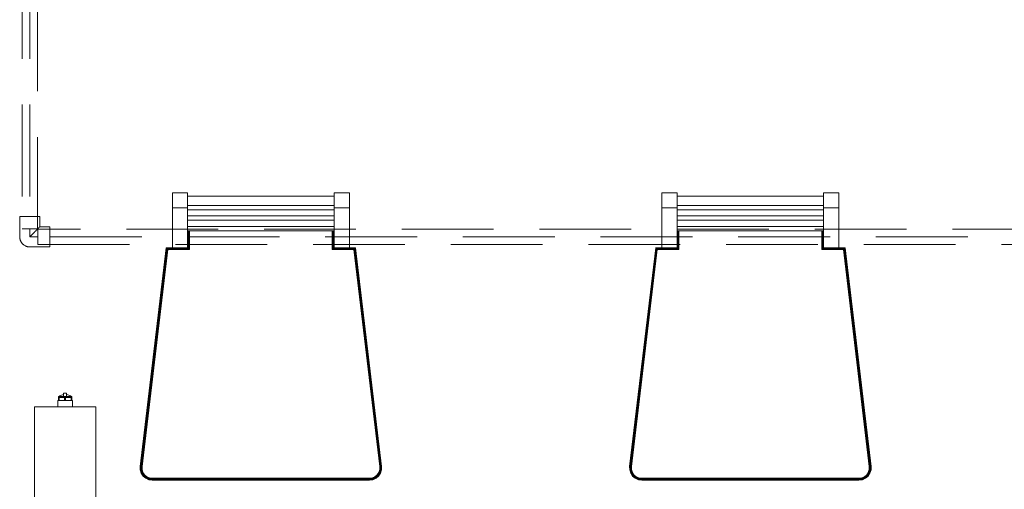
# Model space of a CAD drawing. Header units: millimetres. Extents: x 25471 to 48943, y 4737 to 38988.
# Tile 10 of 117: x 27429 to 29038, y 34233 to 35000. Entities that reach past the tile are written whole.
import ezdxf

# ---------------------------------------------------------------- set-up
doc = ezdxf.new("R2010")
doc.units = ezdxf.units.MM
doc.linetypes.add('ADSK_Скрыто', pattern=[300, 150, -150])
doc.linetypes.add('ADSK_Штриховая_ш3 п1_5', pattern=[225, 150, -75])
for name, color, linetype, lineweight in [('A-DETL-____-HDLN', 90, 'ADSK_Скрыто', 9), ('A-DETL-____-MBND', 5, 'ADSK_Штриховая_ш3 п1_5', 20), ('I-FURN-____-OTLN', 30, 'Continuous', 20), ('M-EQPM-____-OTLN', 50, 'Continuous', 20)]:
    doc.layers.add(name, color=color, linetype=linetype, lineweight=lineweight)

# ---------------------------------------------------------------- blocks, each defined once
blk = doc.blocks.new('Прямая форма - V line-609739-В_Этаж 01_Водопровод')
at = {"layer": 'I-FURN-____-OTLN', "color": 9}
for p, q in [((-544.7, 875), (-544.7, 900)), ((-519.7, 900), (-544.7, 900)), ((-519.7, 900), (-519.7, 875)), ((-519.7, 894.1), (-280.3, 894.1)), ((-280.3, 875), (-280.3, 900)), ((-255.3, 900), (-280.3, 900)), ((-255.3, 900), (-255.3, 875)), ((255.3, 875), (255.3, 900)), ((280.3, 900), (255.3, 900)), ((280.3, 900), (280.3, 875)), ((280.3, 894.1), (519.7, 894.1)), ((519.7, 875), (519.7, 900)), ((544.7, 900), (519.7, 900)), ((544.7, 900), (544.7, 875)), ((-544.7, 810), (-544.7, 875)), ((-519.7, 875), (-544.7, 875)), ((-280.3, 879.2), (-519.7, 879.2)), ((-519.7, 875), (-519.7, 810)), ((-280.3, 872.1), (-519.7, 872.1)), ((-280.3, 810), (-280.3, 875)), ((-255.3, 875), (-280.3, 875)), ((-255.3, 875), (-255.3, 810)), ((255.3, 810), (255.3, 875)), ((280.3, 875), (255.3, 875)), ((519.7, 879.2), (280.3, 879.2)), ((280.3, 875), (280.3, 810)), ((519.7, 872.1), (280.3, 872.1)), ((519.7, 810), (519.7, 875)), ((544.7, 875), (519.7, 875)), ((544.7, 875), (544.7, 810)), ((-280.3, 862.1), (-519.7, 862.1)), ((-280.3, 854.9), (-519.7, 854.9)), ((519.7, 862.1), (280.3, 862.1)), ((519.7, 854.9), (280.3, 854.9)), ((-280.3, 844.9), (-519.7, 844.9)), ((-280.3, 837.8), (-519.7, 837.8)), ((-519.5, 809.8), (-519.5, 837.8)), ((-519.1, 809.4), (-519.1, 837.8)), ((-518.5, 808.8), (-518.5, 837.8)), ((-517.8, 808.1), (-517.8, 837.8)), ((-517.1, 807.4), (-517.1, 837.8)), ((-516.7, 807), (-516.7, 837.8)), ((-283.3, 837.8), (-283.3, 807)), ((-282.9, 837.8), (-282.9, 807.4)), ((-282.2, 837.8), (-282.2, 808.1)), ((-281.5, 837.8), (-281.5, 808.8)), ((-280.9, 837.8), (-280.9, 809.4)), ((-280.5, 837.8), (-280.5, 809.8)), ((519.7, 844.9), (280.3, 844.9)), ((519.7, 837.8), (280.3, 837.8)), ((280.5, 809.8), (280.5, 837.8)), ((280.9, 809.4), (280.9, 837.8)), ((281.5, 808.8), (281.5, 837.8)), ((282.2, 808.1), (282.2, 837.8)), ((282.9, 807.4), (282.9, 837.8)), ((283.3, 807), (283.3, 837.8)), ((516.7, 837.8), (516.7, 807)), ((517.1, 837.8), (517.1, 807.4)), ((517.8, 837.8), (517.8, 808.1)), ((518.5, 837.8), (518.5, 808.8)), ((519.1, 837.8), (519.1, 809.4)), ((519.5, 837.8), (519.5, 809.8)), ((-597.3, 452.4), (-554.7, 810)), ((-597.1, 452.4), (-554.6, 809.8)), ((-596.7, 452.3), (-554.2, 809.4)), ((-596.2, 452.3), (-553.7, 808.8)), ((-595.5, 452.3), (-553.1, 808.1)), ((-594.7, 452.2), (-552.4, 807.4)), ((-594.3, 452.2), (-552.1, 807)), ((-554.7, 810), (-554.8, 810)), ((-554.7, 810), (-544.7, 810)), ((-554.6, 809.8), (-554.7, 810)), ((-554.6, 809.8), (-519.5, 809.8)), ((-554.2, 809.4), (-554.6, 809.8)), ((-554.2, 809.4), (-519.1, 809.4)), ((-553.7, 808.8), (-554.2, 809.4)), ((-553.7, 808.8), (-518.5, 808.8)), ((-553.1, 808.1), (-553.7, 808.8)), ((-553.1, 808.1), (-517.8, 808.1)), ((-552.4, 807.4), (-553.1, 808.1)), ((-552.4, 807.4), (-517.1, 807.4)), ((-552.1, 807), (-552.4, 807.4)), ((-552.1, 807), (-516.7, 807)), ((-519.7, 810), (-544.7, 810)), ((-519.7, 810), (-519.7, 810)), ((-519.5, 809.8), (-519.7, 810)), ((-519.1, 809.4), (-519.5, 809.8)), ((-518.5, 808.8), (-519.1, 809.4)), ((-517.8, 808.1), (-518.5, 808.8)), ((-517.1, 807.4), (-517.8, 808.1)), ((-516.7, 807), (-517.1, 807.4)), ((-283.3, 807), (-282.9, 807.4)), ((-283.3, 807), (-247.9, 807)), ((-282.9, 807.4), (-282.2, 808.1)), ((-282.9, 807.4), (-247.6, 807.4)), ((-282.2, 808.1), (-281.5, 808.8)), ((-282.2, 808.1), (-246.9, 808.1)), ((-281.5, 808.8), (-280.9, 809.4)), ((-281.5, 808.8), (-246.3, 808.8)), ((-280.9, 809.4), (-280.5, 809.8)), ((-280.9, 809.4), (-245.8, 809.4)), ((-280.5, 809.8), (-280.3, 810)), ((-280.5, 809.8), (-245.4, 809.8)), ((-255.3, 810), (-280.3, 810)), ((-280.3, 810), (-280.3, 810)), ((-255.3, 810), (-245.3, 810)), ((-247.9, 807), (-247.6, 807.4)), ((-247.9, 807), (-205.7, 452.2)), ((-247.6, 807.4), (-246.9, 808.1)), ((-247.6, 807.4), (-205.3, 452.2)), ((-246.9, 808.1), (-246.3, 808.8)), ((-246.9, 808.1), (-204.5, 452.3)), ((-246.3, 808.8), (-245.8, 809.4)), ((-246.3, 808.8), (-203.8, 452.3)), ((-245.8, 809.4), (-245.4, 809.8)), ((-245.8, 809.4), (-203.3, 452.3)), ((-245.4, 809.8), (-245.3, 810)), ((-245.4, 809.8), (-202.9, 452.4)), ((-245.3, 810), (-245.2, 810)), ((-245.3, 810), (-202.7, 452.4)), ((202.7, 452.4), (245.3, 810)), ((202.9, 452.4), (245.4, 809.8)), ((203.3, 452.3), (245.8, 809.4)), ((203.8, 452.3), (246.3, 808.8)), ((204.5, 452.3), (246.9, 808.1)), ((205.3, 452.2), (247.6, 807.4)), ((205.7, 452.2), (247.9, 807)), ((245.3, 810), (245.2, 810)), ((245.3, 810), (255.3, 810)), ((245.4, 809.8), (245.3, 810)), ((245.4, 809.8), (280.5, 809.8)), ((245.8, 809.4), (245.4, 809.8)), ((245.8, 809.4), (280.9, 809.4)), ((246.3, 808.8), (245.8, 809.4)), ((246.3, 808.8), (281.5, 808.8)), ((246.9, 808.1), (246.3, 808.8)), ((246.9, 808.1), (282.2, 808.1)), ((247.6, 807.4), (246.9, 808.1)), ((247.6, 807.4), (282.9, 807.4)), ((247.9, 807), (247.6, 807.4)), ((247.9, 807), (283.3, 807)), ((280.3, 810), (255.3, 810)), ((280.3, 810), (280.3, 810)), ((280.5, 809.8), (280.3, 810)), ((280.9, 809.4), (280.5, 809.8)), ((281.5, 808.8), (280.9, 809.4)), ((282.2, 808.1), (281.5, 808.8)), ((282.9, 807.4), (282.2, 808.1)), ((283.3, 807), (282.9, 807.4)), ((516.7, 807), (517.1, 807.4)), ((516.7, 807), (552.1, 807)), ((517.1, 807.4), (517.8, 808.1)), ((517.1, 807.4), (552.4, 807.4)), ((517.8, 808.1), (518.5, 808.8)), ((517.8, 808.1), (553.1, 808.1)), ((518.5, 808.8), (519.1, 809.4)), ((518.5, 808.8), (553.7, 808.8)), ((519.1, 809.4), (519.5, 809.8)), ((519.1, 809.4), (554.2, 809.4)), ((519.5, 809.8), (519.7, 810)), ((519.5, 809.8), (554.6, 809.8)), ((544.7, 810), (519.7, 810)), ((519.7, 810), (519.7, 810)), ((544.7, 810), (554.7, 810)), ((552.1, 807), (552.4, 807.4)), ((552.1, 807), (594.3, 452.2)), ((552.4, 807.4), (553.1, 808.1)), ((552.4, 807.4), (594.7, 452.2)), ((553.1, 808.1), (553.7, 808.8)), ((553.1, 808.1), (595.5, 452.3)), ((553.7, 808.8), (554.2, 809.4)), ((553.7, 808.8), (596.2, 452.3)), ((554.2, 809.4), (554.6, 809.8)), ((554.2, 809.4), (596.7, 452.3)), ((554.6, 809.8), (554.7, 810)), ((554.6, 809.8), (597.1, 452.4)), ((554.7, 810), (554.8, 810)), ((554.7, 810), (597.3, 452.4)), ((-597.2, 446.8), (-597.3, 452.4)), ((-597.2, 446.8), (-597.3, 452.4)), ((-597.3, 452.4), (-597.3, 452.4)), ((-597.2, 446.8), (-597.3, 452.4)), ((-597.3, 452.4), (-597.1, 452.4)), ((-597, 446.8), (-597.1, 452.4)), ((-597.1, 452.4), (-596.7, 452.3)), ((-596.6, 446.9), (-596.7, 452.3)), ((-596.7, 452.3), (-596.2, 452.3)), ((-596, 446.9), (-596.2, 452.3)), ((-596.2, 452.3), (-595.5, 452.3)), ((-595.4, 447.1), (-595.5, 452.3)), ((-595.5, 452.3), (-594.7, 452.2)), ((-594.6, 447.2), (-594.7, 452.2)), ((-594.7, 452.2), (-594.3, 452.2)), ((-594.2, 447.2), (-594.3, 452.2)), ((-205.7, 452.2), (-205.8, 447.2)), ((-205.7, 452.2), (-205.3, 452.2)), ((-205.3, 452.2), (-205.4, 447.2)), ((-205.3, 452.2), (-204.5, 452.3)), ((-204.5, 452.3), (-204.6, 447.1)), ((-204.5, 452.3), (-203.8, 452.3)), ((-203.8, 452.3), (-204, 446.9)), ((-203.8, 452.3), (-203.3, 452.3)), ((-203.3, 452.3), (-203.4, 446.9)), ((-203.3, 452.3), (-202.9, 452.4)), ((-202.9, 452.4), (-203, 446.8)), ((-202.9, 452.4), (-202.7, 452.4)), ((-202.7, 452.4), (-202.8, 446.8)), ((-202.7, 452.4), (-202.8, 446.8)), ((-202.7, 452.4), (-202.8, 446.8)), ((-202.7, 452.4), (-202.7, 452.4)), ((202.8, 446.8), (202.7, 452.4)), ((202.8, 446.8), (202.7, 452.4)), ((202.7, 452.4), (202.7, 452.4)), ((202.8, 446.8), (202.7, 452.4)), ((202.7, 452.4), (202.9, 452.4)), ((203, 446.8), (202.9, 452.4)), ((202.9, 452.4), (203.3, 452.3)), ((203.4, 446.9), (203.3, 452.3)), ((203.3, 452.3), (203.8, 452.3)), ((204, 446.9), (203.8, 452.3)), ((203.8, 452.3), (204.5, 452.3)), ((204.6, 447.1), (204.5, 452.3)), ((204.5, 452.3), (205.3, 452.2)), ((205.4, 447.2), (205.3, 452.2)), ((205.3, 452.2), (205.7, 452.2)), ((205.8, 447.2), (205.7, 452.2)), ((594.3, 452.2), (594.2, 447.2)), ((594.3, 452.2), (594.7, 452.2)), ((594.7, 452.2), (594.6, 447.2)), ((594.7, 452.2), (595.5, 452.3)), ((595.5, 452.3), (595.4, 447.1)), ((595.5, 452.3), (596.2, 452.3)), ((596.2, 452.3), (596, 446.9)), ((596.2, 452.3), (596.7, 452.3)), ((596.7, 452.3), (596.6, 446.9)), ((596.7, 452.3), (597.1, 452.4)), ((597.1, 452.4), (597, 446.8)), ((597.1, 452.4), (597.3, 452.4)), ((597.3, 452.4), (597.2, 446.8)), ((597.3, 452.4), (597.2, 446.8)), ((597.3, 452.4), (597.2, 446.8)), ((597.3, 452.4), (597.3, 452.4)), ((-595.5, 441.4), (-597.2, 446.8)), ((-595.5, 441.4), (-597.2, 446.8)), ((-595.5, 441.4), (-597.2, 446.8)), ((-597.2, 446.8), (-597.2, 446.8)), ((-597, 446.8), (-597.2, 446.8)), ((-596.6, 446.9), (-597, 446.8)), ((-595.3, 441.5), (-597, 446.8)), ((-595, 441.7), (-596.6, 446.9)), ((-596, 446.9), (-596.6, 446.9)), ((-595.4, 447.1), (-596, 446.9)), ((-594.5, 441.9), (-596, 446.9)), ((-595.3, 441.5), (-595.5, 441.4)), ((-592.4, 436.7), (-595.5, 441.4)), ((-592.4, 436.7), (-595.5, 441.4)), ((-592.4, 436.7), (-595.5, 441.4)), ((-595.5, 441.4), (-595.5, 441.4)), ((-594.6, 447.2), (-595.4, 447.1)), ((-593.8, 442.2), (-595.4, 447.1)), ((-595, 441.7), (-595.3, 441.5)), ((-592.3, 436.9), (-595.3, 441.5)), ((-594.5, 441.9), (-595, 441.7)), ((-592, 437.1), (-595, 441.7)), ((-593.2, 442.5), (-594.6, 447.2)), ((-594.2, 447.2), (-594.6, 447.2)), ((-593.8, 442.2), (-594.5, 441.9)), ((-591.5, 437.5), (-594.5, 441.9)), ((-592.8, 442.7), (-594.2, 447.2)), ((-593.2, 442.5), (-593.8, 442.2)), ((-591, 438), (-593.8, 442.2)), ((-592.8, 442.7), (-593.2, 442.5)), ((-590.5, 438.5), (-593.2, 442.5)), ((-590.2, 438.7), (-592.8, 442.7)), ((-592.3, 436.9), (-592.4, 436.7)), ((-588.2, 433.1), (-592.4, 436.7)), ((-588.2, 433.1), (-592.4, 436.7)), ((-588.1, 433.1), (-592.4, 436.7)), ((-592.4, 436.7), (-592.4, 436.7)), ((-592, 437.1), (-592.3, 436.9)), ((-588, 433.3), (-592.3, 436.9)), ((-591.5, 437.5), (-592, 437.1)), ((-587.8, 433.6), (-592, 437.1)), ((-591, 438), (-591.5, 437.5)), ((-587.5, 434.1), (-591.5, 437.5)), ((-590.5, 438.5), (-591, 438)), ((-587.2, 434.7), (-591, 438)), ((-590.2, 438.7), (-590.5, 438.5)), ((-586.7, 435.3), (-590.5, 438.5)), ((-586.5, 435.7), (-590.2, 438.7)), ((-587.2, 434.7), (-587.5, 434.1)), ((-586.7, 435.3), (-587.2, 434.7)), ((-582.5, 432.6), (-587.2, 434.7)), ((-586.5, 435.7), (-586.7, 435.3)), ((-582.3, 433.3), (-586.7, 435.3)), ((-582.2, 433.7), (-586.5, 435.7)), ((-213.5, 435.7), (-217.8, 433.7)), ((-213.3, 435.3), (-217.7, 433.3)), ((-212.8, 434.7), (-217.5, 432.6)), ((-209.8, 438.7), (-213.5, 435.7)), ((-213.5, 435.7), (-213.3, 435.3)), ((-209.5, 438.5), (-213.3, 435.3)), ((-213.3, 435.3), (-212.8, 434.7)), ((-209, 438), (-212.8, 434.7)), ((-212.8, 434.7), (-212.5, 434.1)), ((-208.5, 437.5), (-212.5, 434.1)), ((-208, 437.1), (-212.2, 433.6)), ((-207.7, 436.9), (-212, 433.3)), ((-207.6, 436.7), (-211.9, 433.1)), ((-207.6, 436.7), (-211.8, 433.1)), ((-207.6, 436.7), (-211.8, 433.1)), ((-207.2, 442.7), (-209.8, 438.7)), ((-209.8, 438.7), (-209.5, 438.5)), ((-206.8, 442.5), (-209.5, 438.5)), ((-209.5, 438.5), (-209, 438)), ((-206.2, 442.2), (-209, 438)), ((-209, 438), (-208.5, 437.5)), ((-205.5, 441.9), (-208.5, 437.5)), ((-208.5, 437.5), (-208, 437.1)), ((-205, 441.7), (-208, 437.1)), ((-208, 437.1), (-207.7, 436.9)), ((-204.7, 441.5), (-207.7, 436.9)), ((-207.7, 436.9), (-207.6, 436.7)), ((-204.5, 441.4), (-207.6, 436.7)), ((-204.5, 441.4), (-207.6, 436.7)), ((-204.5, 441.4), (-207.6, 436.7)), ((-207.6, 436.7), (-207.6, 436.7)), ((-205.8, 447.2), (-207.2, 442.7)), ((-207.2, 442.7), (-206.8, 442.5)), ((-205.4, 447.2), (-206.8, 442.5)), ((-206.8, 442.5), (-206.2, 442.2)), ((-204.6, 447.1), (-206.2, 442.2)), ((-206.2, 442.2), (-205.5, 441.9)), ((-205.8, 447.2), (-205.4, 447.2)), ((-204, 446.9), (-205.5, 441.9)), ((-205.5, 441.9), (-205, 441.7)), ((-205.4, 447.2), (-204.6, 447.1)), ((-203.4, 446.9), (-205, 441.7)), ((-205, 441.7), (-204.7, 441.5)), ((-203, 446.8), (-204.7, 441.5)), ((-204.7, 441.5), (-204.5, 441.4)), ((-204.6, 447.1), (-204, 446.9)), ((-202.8, 446.8), (-204.5, 441.4)), ((-202.8, 446.8), (-204.5, 441.4)), ((-202.8, 446.8), (-204.5, 441.4)), ((-204.5, 441.4), (-204.5, 441.4)), ((-204, 446.9), (-203.4, 446.9)), ((-203.4, 446.9), (-203, 446.8)), ((-203, 446.8), (-202.8, 446.8)), ((-202.8, 446.8), (-202.8, 446.8)), ((204.5, 441.4), (202.8, 446.8)), ((204.5, 441.4), (202.8, 446.8)), ((204.5, 441.4), (202.8, 446.8)), ((202.8, 446.8), (202.8, 446.8)), ((203, 446.8), (202.8, 446.8)), ((203.4, 446.9), (203, 446.8)), ((204.7, 441.5), (203, 446.8)), ((205, 441.7), (203.4, 446.9)), ((204, 446.9), (203.4, 446.9)), ((204.6, 447.1), (204, 446.9)), ((205.5, 441.9), (204, 446.9)), ((204.7, 441.5), (204.5, 441.4)), ((207.6, 436.7), (204.5, 441.4)), ((207.6, 436.7), (204.5, 441.4)), ((207.6, 436.7), (204.5, 441.4)), ((204.5, 441.4), (204.5, 441.4)), ((205.4, 447.2), (204.6, 447.1)), ((206.2, 442.2), (204.6, 447.1)), ((205, 441.7), (204.7, 441.5)), ((207.7, 436.9), (204.7, 441.5)), ((205.5, 441.9), (205, 441.7)), ((208, 437.1), (205, 441.7)), ((206.8, 442.5), (205.4, 447.2)), ((205.8, 447.2), (205.4, 447.2)), ((206.2, 442.2), (205.5, 441.9)), ((208.5, 437.5), (205.5, 441.9)), ((207.2, 442.7), (205.8, 447.2)), ((206.8, 442.5), (206.2, 442.2)), ((209, 438), (206.2, 442.2)), ((207.2, 442.7), (206.8, 442.5)), ((209.5, 438.5), (206.8, 442.5)), ((209.8, 438.7), (207.2, 442.7)), ((207.7, 436.9), (207.6, 436.7)), ((211.8, 433.1), (207.6, 436.7)), ((211.8, 433.1), (207.6, 436.7)), ((211.9, 433.1), (207.6, 436.7)), ((207.6, 436.7), (207.6, 436.7)), ((208, 437.1), (207.7, 436.9)), ((212, 433.3), (207.7, 436.9)), ((208.5, 437.5), (208, 437.1)), ((212.2, 433.6), (208, 437.1)), ((209, 438), (208.5, 437.5)), ((212.5, 434.1), (208.5, 437.5)), ((209.5, 438.5), (209, 438)), ((212.8, 434.7), (209, 438)), ((209.8, 438.7), (209.5, 438.5)), ((213.3, 435.3), (209.5, 438.5)), ((213.5, 435.7), (209.8, 438.7)), ((212.8, 434.7), (212.5, 434.1)), ((213.3, 435.3), (212.8, 434.7)), ((217.5, 432.6), (212.8, 434.7)), ((213.5, 435.7), (213.3, 435.3)), ((217.7, 433.3), (213.3, 435.3)), ((217.8, 433.7), (213.5, 435.7)), ((586.5, 435.7), (582.2, 433.7)), ((586.7, 435.3), (582.3, 433.3)), ((587.2, 434.7), (582.5, 432.6)), ((590.2, 438.7), (586.5, 435.7)), ((586.5, 435.7), (586.7, 435.3)), ((590.5, 438.5), (586.7, 435.3)), ((586.7, 435.3), (587.2, 434.7)), ((591, 438), (587.2, 434.7)), ((587.2, 434.7), (587.5, 434.1)), ((591.5, 437.5), (587.5, 434.1)), ((592, 437.1), (587.8, 433.6)), ((592.3, 436.9), (588, 433.3)), ((592.4, 436.7), (588.1, 433.1)), ((592.4, 436.7), (588.2, 433.1)), ((592.4, 436.7), (588.2, 433.1)), ((592.8, 442.7), (590.2, 438.7)), ((590.2, 438.7), (590.5, 438.5)), ((593.2, 442.5), (590.5, 438.5)), ((590.5, 438.5), (591, 438)), ((593.8, 442.2), (591, 438)), ((591, 438), (591.5, 437.5)), ((594.5, 441.9), (591.5, 437.5)), ((591.5, 437.5), (592, 437.1)), ((595, 441.7), (592, 437.1)), ((592, 437.1), (592.3, 436.9)), ((595.3, 441.5), (592.3, 436.9)), ((592.3, 436.9), (592.4, 436.7)), ((595.5, 441.4), (592.4, 436.7)), ((595.5, 441.4), (592.4, 436.7)), ((595.5, 441.4), (592.4, 436.7)), ((592.4, 436.7), (592.4, 436.7)), ((594.2, 447.2), (592.8, 442.7)), ((592.8, 442.7), (593.2, 442.5)), ((594.6, 447.2), (593.2, 442.5)), ((593.2, 442.5), (593.8, 442.2)), ((595.4, 447.1), (593.8, 442.2)), ((593.8, 442.2), (594.5, 441.9)), ((594.2, 447.2), (594.6, 447.2)), ((596, 446.9), (594.5, 441.9)), ((594.5, 441.9), (595, 441.7)), ((594.6, 447.2), (595.4, 447.1)), ((596.6, 446.9), (595, 441.7)), ((595, 441.7), (595.3, 441.5)), ((597, 446.8), (595.3, 441.5)), ((595.3, 441.5), (595.5, 441.4)), ((595.4, 447.1), (596, 446.9)), ((597.2, 446.8), (595.5, 441.4)), ((597.2, 446.8), (595.5, 441.4)), ((597.2, 446.8), (595.5, 441.4)), ((595.5, 441.4), (595.5, 441.4)), ((596, 446.9), (596.6, 446.9)), ((596.6, 446.9), (597, 446.8)), ((597, 446.8), (597.2, 446.8)), ((597.2, 446.8), (597.2, 446.8)), ((-583, 430.8), (-588.2, 433.1)), ((-583, 430.8), (-588.2, 433.1)), ((-588.1, 433.1), (-588.2, 433.1)), ((-588, 433.3), (-588.1, 433.1)), ((-583, 430.8), (-588.1, 433.1)), ((-587.8, 433.6), (-588, 433.3)), ((-583, 431), (-588, 433.3)), ((-587.5, 434.1), (-587.8, 433.6)), ((-582.9, 431.4), (-587.8, 433.6)), ((-582.7, 431.9), (-587.5, 434.1)), ((-582.9, 431.4), (-583, 431)), ((-577.5, 430.2), (-583, 431)), ((-583, 431), (-583, 430.8)), ((-577.5, 430), (-583, 430.8)), ((-577.5, 430), (-583, 430.8)), ((-577.5, 430), (-583, 430.8)), ((-583, 430.8), (-583, 430.8)), ((-582.7, 431.9), (-582.9, 431.4)), ((-577.4, 430.6), (-582.9, 431.4)), ((-582.5, 432.6), (-582.7, 431.9)), ((-577.4, 431.2), (-582.7, 431.9)), ((-582.3, 433.3), (-582.5, 432.6)), ((-577.3, 431.9), (-582.5, 432.6)), ((-582.2, 433.7), (-582.3, 433.3)), ((-577.3, 432.6), (-582.3, 433.3)), ((-577.3, 433), (-582.2, 433.7)), ((-577.4, 430.6), (-577.5, 430.2)), ((-222.5, 430.2), (-577.5, 430.2)), ((-577.5, 430.2), (-577.5, 430)), ((-222.5, 430), (-577.5, 430)), ((-577.5, 430), (-577.5, 430)), ((-577.3, 431.9), (-577.4, 431.2)), ((-222.6, 431.2), (-577.4, 431.2)), ((-577.4, 431.2), (-577.4, 430.6)), ((-222.6, 430.6), (-577.4, 430.6)), ((-222.7, 433), (-577.3, 433)), ((-577.3, 433), (-577.3, 432.6)), ((-222.7, 432.6), (-577.3, 432.6)), ((-577.3, 432.6), (-577.3, 431.9)), ((-222.7, 431.9), (-577.3, 431.9)), ((-217.8, 433.7), (-222.7, 433)), ((-217.7, 433.3), (-222.7, 432.6)), ((-222.7, 433), (-222.7, 432.6)), ((-217.5, 432.6), (-222.7, 431.9)), ((-222.7, 432.6), (-222.7, 431.9)), ((-222.7, 431.9), (-222.6, 431.2)), ((-217.3, 431.9), (-222.6, 431.2)), ((-217.1, 431.4), (-222.6, 430.6)), ((-222.6, 431.2), (-222.6, 430.6)), ((-222.6, 430.6), (-222.5, 430.2)), ((-217, 431), (-222.5, 430.2)), ((-217, 430.8), (-222.5, 430)), ((-217, 430.8), (-222.5, 430)), ((-217, 430.8), (-222.5, 430)), ((-222.5, 430.2), (-222.5, 430)), ((-222.5, 430), (-222.5, 430)), ((-217.8, 433.7), (-217.7, 433.3)), ((-217.7, 433.3), (-217.5, 432.6)), ((-217.5, 432.6), (-217.3, 431.9)), ((-212.5, 434.1), (-217.3, 431.9)), ((-217.3, 431.9), (-217.1, 431.4)), ((-212.2, 433.6), (-217.1, 431.4)), ((-217.1, 431.4), (-217, 431)), ((-212, 433.3), (-217, 431)), ((-211.8, 433.1), (-217, 430.8)), ((-211.8, 433.1), (-217, 430.8)), ((-211.9, 433.1), (-217, 430.8)), ((-217, 431), (-217, 430.8)), ((-217, 430.8), (-217, 430.8)), ((-212.5, 434.1), (-212.2, 433.6)), ((-212.2, 433.6), (-212, 433.3)), ((-212, 433.3), (-211.9, 433.1)), ((-211.9, 433.1), (-211.8, 433.1)), ((217, 430.8), (211.8, 433.1)), ((217, 430.8), (211.8, 433.1)), ((211.9, 433.1), (211.8, 433.1)), ((212, 433.3), (211.9, 433.1)), ((217, 430.8), (211.9, 433.1)), ((212.2, 433.6), (212, 433.3)), ((217, 431), (212, 433.3)), ((212.5, 434.1), (212.2, 433.6)), ((217.1, 431.4), (212.2, 433.6)), ((217.3, 431.9), (212.5, 434.1)), ((217.1, 431.4), (217, 431)), ((222.5, 430.2), (217, 431)), ((217, 431), (217, 430.8)), ((222.5, 430), (217, 430.8)), ((222.5, 430), (217, 430.8)), ((222.5, 430), (217, 430.8)), ((217, 430.8), (217, 430.8)), ((217.3, 431.9), (217.1, 431.4)), ((222.6, 430.6), (217.1, 431.4)), ((217.5, 432.6), (217.3, 431.9)), ((222.6, 431.2), (217.3, 431.9)), ((217.7, 433.3), (217.5, 432.6)), ((222.7, 431.9), (217.5, 432.6)), ((217.8, 433.7), (217.7, 433.3)), ((222.7, 432.6), (217.7, 433.3)), ((222.7, 433), (217.8, 433.7)), ((222.6, 430.6), (222.5, 430.2)), ((577.5, 430.2), (222.5, 430.2)), ((222.5, 430.2), (222.5, 430)), ((577.5, 430), (222.5, 430)), ((222.5, 430), (222.5, 430)), ((222.7, 431.9), (222.6, 431.2)), ((577.4, 431.2), (222.6, 431.2)), ((222.6, 431.2), (222.6, 430.6)), ((577.4, 430.6), (222.6, 430.6)), ((577.3, 433), (222.7, 433)), ((222.7, 433), (222.7, 432.6)), ((577.3, 432.6), (222.7, 432.6)), ((222.7, 432.6), (222.7, 431.9)), ((577.3, 431.9), (222.7, 431.9)), ((582.2, 433.7), (577.3, 433)), ((582.3, 433.3), (577.3, 432.6)), ((577.3, 433), (577.3, 432.6)), ((582.5, 432.6), (577.3, 431.9)), ((577.3, 432.6), (577.3, 431.9)), ((577.3, 431.9), (577.4, 431.2)), ((582.7, 431.9), (577.4, 431.2)), ((582.9, 431.4), (577.4, 430.6)), ((577.4, 431.2), (577.4, 430.6)), ((577.4, 430.6), (577.5, 430.2)), ((583, 431), (577.5, 430.2)), ((583, 430.8), (577.5, 430)), ((583, 430.8), (577.5, 430)), ((583, 430.8), (577.5, 430)), ((577.5, 430.2), (577.5, 430)), ((577.5, 430), (577.5, 430)), ((582.2, 433.7), (582.3, 433.3)), ((582.3, 433.3), (582.5, 432.6)), ((582.5, 432.6), (582.7, 431.9)), ((587.5, 434.1), (582.7, 431.9)), ((582.7, 431.9), (582.9, 431.4)), ((587.8, 433.6), (582.9, 431.4)), ((582.9, 431.4), (583, 431)), ((588, 433.3), (583, 431)), ((588.2, 433.1), (583, 430.8)), ((588.2, 433.1), (583, 430.8)), ((588.1, 433.1), (583, 430.8)), ((583, 431), (583, 430.8)), ((583, 430.8), (583, 430.8)), ((587.5, 434.1), (587.8, 433.6)), ((587.8, 433.6), (588, 433.3)), ((588, 433.3), (588.1, 433.1)), ((588.1, 433.1), (588.2, 433.1))]:
    blk.add_line(p, q, dxfattribs=at)
blk = doc.blocks.new('Прямая форма - FU - 059-609740-В_Этаж 01_Водопровод')
blk.add_blockref('Прямая форма - V line-609739-В_Этаж 01_Водопровод', (0, 0))
blk = doc.blocks.new('V line_ifc_RVT-1-В_Этаж 01_Водопровод')
at = {"layer": 'I-FURN-____-OTLN', "color": 9, "lineweight": 20}
blk.add_blockref('Прямая форма - FU - 059-609740-В_Этаж 01_Водопровод', (28223.2, 33817.6), dxfattribs=at)
blk = doc.blocks.new('ADSK_Полипропилен_Отвод - Универсальный-V12-В_Этаж 01_Водопровод')
at = {"layer": 'A-DETL-____-MBND', "color": 150}
for p, q in [((-16.5, 33), (-16.5, 16.5)), ((16.5, 33), (-16.5, 33)), ((16.5, 0), (16.5, 33)), ((-16.5, 16.5), (-33, 16.5)), ((-33, 16.5), (-33, -16.5)), ((-33, -16.5), (0, -16.5))]:
    blk.add_line(p, q, dxfattribs=at)
at = {"layer": 'A-DETL-____-MBND', "color": 150, "flags": 128}
blk.add_lwpolyline([(0, -16.5), (0.7, -16.5), (1.3, -16.4), (2, -16.4), (2.6, -16.3), (3.3, -16.2), (3.9, -16), (4.6, -15.9), (5.2, -15.7), (5.8, -15.4), (6.4, -15.2), (7, -14.9), (7.6, -14.6), (8.2, -14.3), (8.8, -14), (9.3, -13.6), (9.9, -13.2), (10.4, -12.8), (10.9, -12.4), (11.4, -12), (11.8, -11.5), (12.3, -11), (12.7, -10.5), (13.1, -10), (13.5, -9.5), (13.9, -8.9), (14.2, -8.4), (14.6, -7.8), (14.9, -7.2), (15.1, -6.6), (15.4, -6), (15.6, -5.4), (15.8, -4.7), (16, -4.1), (16.1, -3.5), (16.3, -2.8), (16.4, -2.2), (16.4, -1.5), (16.5, -0.8), (16.5, -0.2), (16.5, 0)], dxfattribs=at)
at = {"layer": 'A-DETL-____-MBND', "color": 150}
blk.add_open_spline([(0, 0), (-1.1, 1.1), (-3.2, 3.2), (-5.8, 5.8), (-7.5, 7.5), (-8.5, 8.5), (-9.2, 9.2), (-10, 10), (-10.7, 10.7), (-11.3, 11.3), (-12, 12), (-12.6, 12.6), (-13.2, 13.2), (-13.8, 13.8), (-14.3, 14.3), (-14.8, 14.8), (-15.2, 15.2), (-15.6, 15.6), (-15.9, 15.9), (-16.2, 16.2), (-16.4, 16.4), (-16.5, 16.5), (-16.5, 16.5)], degree=3, knots=[0, 0, 0, 0, 0.142857, 0.285714, 0.357143, 0.392857, 0.428571, 0.464286, 0.5, 0.535714, 0.571429, 0.607143, 0.642857, 0.678571, 0.714286, 0.75, 0.785714, 0.821429, 0.857143, 0.892857, 0.928571, 1, 1, 1, 1], dxfattribs=at)
blk = doc.blocks.new('ADSK_Радиатор универсальный_Боковое подключение_Клапаны - Радиатор 600х1000-V14-В_Этаж 01_Водопровод')
at = {"layer": 'A-DETL-____-HDLN', "flags": 128}
for points in [[(-554, 0), (-554, 0), (-554, 0), (-553.9, 0), (-553.8, 0)], [(-553.8, 0), (-553.9, 0), (-553.9, 0), (-554, 0), (-554, 0), (-554, 0)], [(-528, 0), (-528, 0), (-528, 0), (-528.1, 0), (-528.2, 0), (-528.3, 0)], [(-528.2, 0), (-528.1, 0), (-528.1, 0), (-528, 0), (-528, 0), (-528, 0)], [(-549.8, -20), (-549.9, -20), (-549.9, -20), (-550, -20), (-550, -20), (-550, -20), (-550, -20)], [(-550, -20), (-550, -20), (-550, -20), (-549.9, -20), (-549.9, -20), (-549.8, -20), (-549.7, -20)], [(-532, -20), (-532, -20), (-532, -20), (-532.1, -20), (-532.1, -20), (-532.2, -20), (-532.3, -20)], [(-532.3, -20), (-532.2, -20), (-532.1, -20), (-532.1, -20), (-532, -20), (-532, -20), (-532, -20), (-532, -20)]]:
    blk.add_lwpolyline(points, dxfattribs=at)
at = {"layer": 'M-EQPM-____-OTLN'}
for p, q in [((500, 70), (-500, 70)), ((-500, 70), (-500, -30)), ((-500, 70), (500, 70)), ((-500, -30), (-500, 70)), ((500, -30), (500, 70)), ((500, 70), (500, -30)), ((-561, 50), (-545, 50)), ((-561, 38), (-561, 50)), ((-545, 50), (-529, 50)), ((-545, 50), (-545, 46)), ((-529, 46), (-529, 50)), ((-557, 38), (-561, 38)), ((-557, 46), (-541, 46)), ((-557, 36), (-557, 46)), ((-541, 36), (-557, 36)), ((-555, 36), (-555, 2)), ((-551, 36), (-551, 0)), ((-541, 46), (-525, 46)), ((-541, 46), (-541, 36)), ((-525, 36), (-541, 36)), ((-531, 30), (-531, 36)), ((-525, 36), (-525, 46)), ((-511, 32.5), (-522, 32.5)), ((-522, 32.5), (-522, 7.5)), ((-511, 20), (-511, 38.5)), ((-500, 38.5), (-511, 38.5)), ((-522, 30), (-531, 30)), ((-511, 1.5), (-511, 20)), ((-500, 20), (-511, 20)), ((510, 32), (500, 32)), ((510, 30.9), (510, 32)), ((510, 30.8), (510, 29.9)), ((510, 30.8), (515, 30.8)), ((510, 30.3), (510, 30.4)), ((515, 29.9), (510, 29.9)), ((510, 21.1), (510, 29.8)), ((510, 20.9), (510, 19.1)), ((510, 20.9), (515, 20.9)), ((515, 19.1), (510, 19.1)), ((510, 10.2), (510, 18.9)), ((517, 30.8), (515, 30.8)), ((515, 29.9), (515, 30.8)), ((515, 29.9), (515, 20.9)), ((515, 19.1), (515, 20.9)), ((515, 19.1), (515, 10.1)), ((517, 30.5), (517, 30.8)), ((517, 9.2), (517, 30.8)), ((517, 22.5), (522, 22.5)), ((517, 17.5), (522, 17.5)), ((522, 17.5), (522, 22.5)), ((-556.5, 2), (-556.5, -13)), ((-551, 2), (-556.5, 2)), ((-551, 0), (-531, 0)), ((-531, 0), (-531, 10)), ((-531, 10), (-522, 10)), ((-522, 7.5), (-511, 7.5)), ((-500, 1.5), (-511, 1.5)), ((500, 8), (510, 8)), ((510, 10.1), (510, 9.2)), ((510, 10.1), (515, 10.1)), ((515, 9.2), (510, 9.2)), ((510, 8), (510, 9.1)), ((515, 9.2), (515, 10.1)), ((515, 9.2), (517, 9.2)), ((517, 9.2), (517, 9.5)), ((-556.5, -13), (-555.2, -13)), ((-556, -2.3), (-554.9, -15.8)), ((-556, -2.3), (-526, -2.3)), ((-554.9, -15.8), (-527.1, -15.8)), ((-527.1, -15.8), (-526, -2.3)), ((-500, -30), (500, -30)), ((500, -30), (-500, -30))]:
    blk.add_line(p, q, dxfattribs=at)
at = {"layer": 'M-EQPM-____-OTLN', "flags": 128}
for points in [[(515, 30.8), (515.5, 30.7), (516, 30.6)], [(517, 29.9), (517.8, 29), (518.6, 27.5), (519.6, 24.3), (519.8, 22.5)], [(517, 10.1), (517.8, 11), (518.6, 12.5), (519.6, 15.7), (519.8, 17.5)], [(515, 9.2), (515.5, 9.3), (516, 9.4)], [(-556, -2.3), (-556, -2.3), (-556, -2.2), (-556, -2.1), (-556, -2), (-556, -1.9), (-556, -1.9), (-556, -1.8), (-556, -1.7), (-556, -1.6), (-555.9, -1.5), (-555.9, -1.5), (-555.9, -1.4), (-555.9, -1.3), (-555.9, -1.2), (-555.8, -1.2), (-555.8, -1.1), (-555.7, -1), (-555.7, -1), (-555.7, -0.9), (-555.6, -0.8), (-555.6, -0.8), (-555.5, -0.7), (-555.5, -0.6), (-555.4, -0.6), (-555.4, -0.5), (-555.3, -0.5), (-555.2, -0.4), (-555.2, -0.4), (-555.1, -0.3), (-555, -0.3), (-555, -0.2), (-554.9, -0.2), (-554.8, -0.2), (-554.7, -0.1), (-554.7, -0.1), (-554.6, -0.1), (-554.5, -0.1), (-554.4, 0), (-554.4, 0), (-554.3, 0), (-554.2, 0), (-554.1, 0), (-554, 0), (-554, 0)], [(-550, -20), (-550.2, -20), (-550.4, -20), (-550.6, -20), (-550.8, -19.9), (-551, -19.9), (-551.2, -19.9), (-551.4, -19.8), (-551.6, -19.7), (-551.8, -19.7), (-551.9, -19.6), (-552.1, -19.5), (-552.3, -19.4), (-552.5, -19.3), (-552.7, -19.2), (-552.8, -19.1), (-553, -19), (-553.1, -18.9), (-553.3, -18.8), (-553.4, -18.6), (-553.6, -18.5), (-553.7, -18.3), (-553.9, -18.2), (-554, -18), (-554.1, -17.9), (-554.2, -17.7), (-554.3, -17.5), (-554.4, -17.4), (-554.5, -17.2), (-554.6, -17), (-554.7, -16.8), (-554.7, -16.6), (-554.8, -16.4), (-554.8, -16.2), (-554.9, -16), (-554.9, -15.8)], [(-554, 0), (-554, 0), (-554, 0), (-553.9, 0), (-553.8, 0), (-553.7, 0), (-553.6, 0), (-553.5, 0), (-553.3, 0), (-553.2, 0), (-553, 0), (-552.8, 0), (-552.5, 0), (-552.3, 0), (-552, 0), (-551.7, 0), (-551.4, 0), (-551.1, 0), (-550.8, 0)], [(-528, 0), (-528, 0), (-528, 0), (-528.1, 0), (-528.2, 0), (-528.3, 0), (-528.4, 0), (-528.5, 0), (-528.7, 0), (-528.8, 0), (-529, 0), (-529.2, 0), (-529.5, 0), (-529.7, 0), (-530, 0), (-530.3, 0), (-530.6, 0), (-530.9, 0), (-531.2, 0), (-531.6, 0), (-531.9, 0), (-532.3, 0), (-532.7, 0), (-533.1, 0), (-533.5, 0), (-534, 0), (-534.4, 0), (-534.9, 0), (-535.3, 0), (-535.8, 0), (-536.3, 0), (-536.8, 0), (-537.3, 0), (-537.8, 0), (-538.3, 0), (-538.8, 0), (-539.3, 0), (-539.8, 0), (-540.3, 0), (-540.9, 0), (-541.4, 0), (-541.9, 0), (-542.4, 0), (-542.9, 0), (-543.4, 0), (-544, 0), (-544.5, 0), (-545, 0), (-545.4, 0), (-545.9, 0), (-546.4, 0), (-546.9, 0), (-547.3, 0), (-547.8, 0), (-548.2, 0), (-548.7, 0), (-549.1, 0), (-549.5, 0), (-549.9, 0), (-550.2, 0), (-550.6, 0), (-550.9, 0), (-551.3, 0), (-551.6, 0), (-551.9, 0), (-552.1, 0), (-552.4, 0), (-552.6, 0), (-552.9, 0), (-553.1, 0), (-553.2, 0), (-553.4, 0), (-553.6, 0), (-553.7, 0), (-553.8, 0), (-553.9, 0), (-553.9, 0), (-554, 0), (-554, 0), (-554, 0)], [(-527.1, -15.8), (-527.1, -16), (-527.2, -16.2), (-527.2, -16.4), (-527.3, -16.6), (-527.3, -16.8), (-527.4, -17), (-527.5, -17.2), (-527.6, -17.4), (-527.7, -17.5), (-527.8, -17.7), (-527.9, -17.9), (-528, -18), (-528.1, -18.2), (-528.3, -18.3), (-528.4, -18.5), (-528.6, -18.6), (-528.7, -18.8), (-528.9, -18.9), (-529, -19), (-529.2, -19.1), (-529.3, -19.2), (-529.5, -19.3), (-529.7, -19.4), (-529.9, -19.5), (-530.1, -19.6), (-530.2, -19.7), (-530.4, -19.7), (-530.6, -19.8), (-530.8, -19.9), (-531, -19.9), (-531.2, -19.9), (-531.4, -20), (-531.6, -20), (-531.8, -20), (-532, -20)], [(-531.4, 0), (-531.1, 0), (-530.7, 0), (-530.4, 0), (-530.1, 0), (-529.9, 0), (-529.6, 0), (-529.4, 0), (-529.1, 0), (-528.9, 0), (-528.8, 0), (-528.6, 0), (-528.4, 0), (-528.3, 0), (-528.2, 0), (-528.1, 0), (-528.1, 0), (-528, 0), (-528, 0), (-528, 0)], [(-528, 0), (-527.9, 0), (-527.8, 0), (-527.8, 0), (-527.7, 0), (-527.6, 0), (-527.5, -0.1), (-527.4, -0.1), (-527.4, -0.1), (-527.3, -0.1), (-527.2, -0.2), (-527.1, -0.2), (-527.1, -0.2), (-527, -0.3), (-526.9, -0.3), (-526.9, -0.3), (-526.8, -0.4), (-526.7, -0.4), (-526.7, -0.5), (-526.6, -0.6), (-526.6, -0.6), (-526.5, -0.7), (-526.5, -0.7), (-526.4, -0.8), (-526.4, -0.9), (-526.3, -0.9), (-526.3, -1), (-526.2, -1.1), (-526.2, -1.1), (-526.2, -1.2), (-526.1, -1.3), (-526.1, -1.4), (-526.1, -1.4), (-526.1, -1.5), (-526, -1.6), (-526, -1.7), (-526, -1.7), (-526, -1.8), (-526, -1.9), (-526, -2), (-526, -2.1), (-526, -2.1), (-526, -2.2), (-526, -2.3), (-526, -2.3)], [(-546.3, -20), (-546.6, -20), (-546.9, -20), (-547.1, -20), (-547.4, -20), (-547.6, -20), (-547.9, -20), (-548.1, -20), (-548.3, -20), (-548.5, -20), (-548.7, -20), (-548.9, -20), (-549.1, -20), (-549.2, -20), (-549.4, -20), (-549.5, -20), (-549.6, -20), (-549.7, -20), (-549.8, -20), (-549.9, -20), (-549.9, -20), (-550, -20), (-550, -20), (-550, -20), (-550, -20)], [(-550, -20), (-550, -20), (-550, -20), (-549.9, -20), (-549.9, -20), (-549.8, -20), (-549.7, -20), (-549.6, -20), (-549.5, -20), (-549.4, -20), (-549.3, -20), (-549.1, -20), (-549, -20), (-548.8, -20), (-548.6, -20), (-548.4, -20), (-548.2, -20), (-548, -20), (-547.8, -20), (-547.5, -20), (-547.3, -20), (-547, -20), (-546.7, -20), (-546.5, -20), (-546.2, -20), (-545.9, -20), (-545.6, -20), (-545.2, -20), (-544.9, -20), (-544.6, -20), (-544.3, -20), (-543.9, -20), (-543.6, -20), (-543.2, -20), (-542.9, -20), (-542.5, -20), (-542.2, -20), (-541.8, -20), (-541.5, -20), (-541.1, -20), (-540.7, -20), (-540.4, -20), (-540, -20), (-539.7, -20), (-539.3, -20), (-539, -20), (-538.6, -20), (-538.3, -20), (-537.9, -20), (-537.6, -20), (-537.3, -20), (-536.9, -20), (-536.6, -20), (-536.3, -20), (-536, -20), (-535.7, -20), (-535.4, -20), (-535.1, -20), (-534.9, -20), (-534.6, -20), (-534.4, -20), (-534.1, -20), (-533.9, -20), (-533.7, -20), (-533.5, -20), (-533.3, -20), (-533.1, -20), (-532.9, -20), (-532.8, -20), (-532.6, -20), (-532.5, -20), (-532.4, -20), (-532.3, -20), (-532.2, -20), (-532.1, -20), (-532.1, -20), (-532, -20), (-532, -20), (-532, -20), (-532, -20)], [(-532, -20), (-532, -20), (-532, -20), (-532.1, -20), (-532.1, -20), (-532.2, -20), (-532.3, -20), (-532.4, -20), (-532.5, -20), (-532.6, -20), (-532.7, -20), (-532.9, -20), (-533, -20), (-533.2, -20), (-533.4, -20), (-533.6, -20), (-533.8, -20), (-534, -20), (-534.2, -20), (-534.5, -20), (-534.7, -20), (-535, -20), (-535.3, -20), (-535.5, -20), (-535.8, -20)]]:
    blk.add_lwpolyline(points, dxfattribs=at)
at = {"layer": 'M-EQPM-____-OTLN'}
for points, knots in [([(-541, 20), (-540.4, 20.6), (-539.1, 21.9), (-537.5, 23.5), (-536.4, 24.6), (-535.8, 25.2), (-535.4, 25.6), (-535, 26), (-534.5, 26.5), (-534.1, 26.9), (-533.7, 27.3), (-533.4, 27.6), (-533, 28), (-532.7, 28.3), (-532.3, 28.7), (-532, 28.9), (-531.8, 29.2), (-531.6, 29.5), (-531.4, 29.6), (-531.2, 29.8), (-531, 29.9), (-531, 30), (-531, 30)], [0, 0, 0, 0, 0.142857, 0.285714, 0.357143, 0.392857, 0.428571, 0.464286, 0.5, 0.535714, 0.571429, 0.607143, 0.642857, 0.678571, 0.714286, 0.75, 0.785714, 0.821429, 0.857143, 0.892857, 0.928571, 1, 1, 1, 1]), ([(-531, 10), (-531, 10), (-531, 10.1), (-531.2, 10.2), (-531.4, 10.4), (-531.6, 10.5), (-531.8, 10.8), (-532, 11.1), (-532.3, 11.3), (-532.7, 11.7), (-533, 12), (-533.4, 12.4), (-533.7, 12.7), (-534.1, 13.1), (-534.7, 13.7), (-535.2, 14.2), (-535.8, 14.8), (-536.4, 15.4), (-537.5, 16.5), (-539.1, 18.1), (-540.4, 19.4), (-541, 20)], [0, 0, 0, 0, 0.071429, 0.107143, 0.142857, 0.178571, 0.214286, 0.25, 0.285714, 0.321429, 0.357143, 0.392857, 0.428571, 0.464286, 0.5, 0.571429, 0.607143, 0.642857, 0.714286, 0.857143, 1, 1, 1, 1])]:
    blk.add_open_spline(points, degree=3, knots=knots, dxfattribs=at)

msp = doc.modelspace()

# ---------------------------------------------------------------- linework, layer by layer
at = {"layer": 'A-DETL-____-HDLN', "color": 140}
for p, q in [((27433, 34658.4), (27458, 34658.4)), ((27458.5, 34657.9), (27458.5, 34632.9))]:
    msp.add_line(p, q, dxfattribs=at)
at = {"layer": 'A-DETL-____-MBND', "color": 150}
for p, q in [((27433, 35536.6), (27433, 34658.4)), ((27445.5, 35536.6), (27445.5, 34678.4)), ((27458, 34658.4), (27458, 35536.6)), ((27445.5, 34658.4), (27445.5, 34645.4)), ((33378.3, 34657.9), (27458.5, 34657.9)), ((27445.5, 34645.4), (27458.5, 34645.4)), ((27458.5, 34632.9), (33378.3, 34632.9)), ((27478.5, 34645.4), (33358.3, 34645.4))]:
    msp.add_line(p, q, dxfattribs=at)

# ---------------------------------------------------------------- block references
at = {"lineweight": 9}
msp.add_blockref('V line_ifc_RVT-1-В_Этаж 01_Водопровод', (0, 0), dxfattribs=at)
at = {"layer": 'A-DETL-____-HDLN', "rotation": 89.99999999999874}
msp.add_blockref('ADSK_Радиатор универсальный_Боковое подключение_Клапаны - Радиатор 600х1000-V14-В_Этаж 01_Водопровод', (27523.2, 33867.6), dxfattribs=at)
at = {"layer": 'A-DETL-____-MBND', "color": 150, "rotation": 270}
msp.add_blockref('ADSK_Полипропилен_Отвод - Универсальный-V12-В_Этаж 01_Водопровод', (27445.5, 34645.4), dxfattribs=at)

doc.saveas('drawing.dxf')
